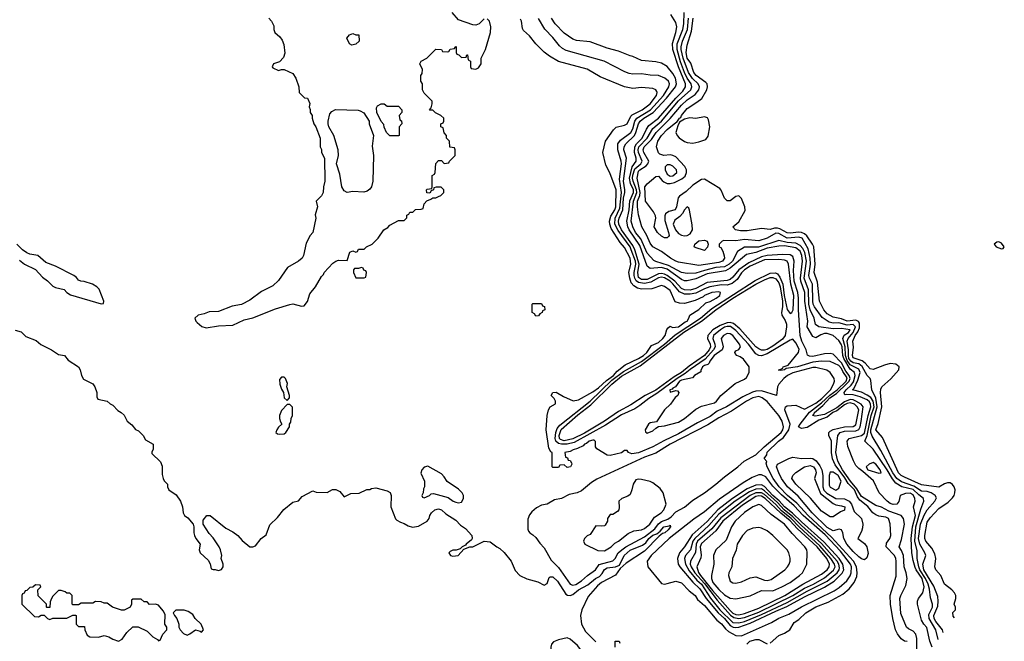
# Model space of a CAD drawing. Header units: inches. Extents: x 1793402 to 1900366, y 320852 to 470679.
# Tile 105 of 256: x 1880339 to 1887229, y 354490 to 358840. Entities that reach past the tile are written whole.
import ezdxf

# ---------------------------------------------------------------- set-up
doc = ezdxf.new("R2010")
doc.units = ezdxf.units.IN
doc.header["$MEASUREMENT"] = 0
doc.layers.add('B8385', color=7, linetype='Continuous')

msp = doc.modelspace()

# ---------------------------------------------------------------- linework, layer by layer
at = {"layer": 'B8385', "color": 4}
for points, elevation in [([(1883590, 358846), (1883554, 358810), (1883530, 358802), (1883510, 358804), (1883410, 358838), (1883366, 358890)], 196), ([(1886765.1, 354502.8), (1886748.7, 354570), (1886703.5, 354650), (1886701.5, 354678.5), (1886725.7, 354730), (1886726.9, 354750), (1886713.2, 354793.2), (1886705.2, 354854.8), (1886695.2, 354890), (1886677.1, 354930), (1886637, 354990), (1886629.9, 355010), (1886618.2, 355070), (1886618, 355122), (1886603.7, 355190), (1886609.9, 355290), (1886644.8, 355415.2), (1886666.6, 355470), (1886662.9, 355490), (1886630, 355513.8), (1886590, 355552.5), (1886510.5, 355570.5), (1886470, 355597.6), (1886446.1, 355626.1), (1886409, 355690), (1886310, 355833.6), (1886252.7, 355890), (1886268.9, 355931.1), (1886297.3, 356070), (1886316.9, 356130), (1886310.8, 356170.8), (1886295.5, 356195.5), (1886270, 356213.3), (1886230, 356232.6), (1886167.3, 356250), (1886177.7, 356262.3), (1886203.2, 356316.8), (1886219.8, 356370), (1886210, 356394.7), (1886150, 356424.1), (1886130, 356455.7), (1886117.1, 356490), (1886114.1, 356550), (1886098, 356610), (1886108.8, 356631.2), (1886138, 356650), (1886149.4, 356670), (1886090, 356679.2), (1886030, 356676.8), (1885930, 356689.7), (1885906.5, 356706.5), (1885899.1, 356750), (1885870.5, 356810.5), (1885859.9, 356850), (1885858, 356950), (1885829.1, 357030), (1885844.3, 357150), (1885833.3, 357210), (1885819.1, 357239.1), (1885799.2, 357259.2), (1885770, 357275.6), (1885710, 357281.7), (1885650, 357294.7), (1885508.8, 357248.8), (1885411.5, 357248.5), (1885362, 357218), (1885325.8, 357150), (1885304, 357130), (1885270, 357110.7), (1885210, 357105), (1885130, 357085.8), (1885070, 357065.8), (1885010, 357062.6), (1884970, 357069.7), (1884879.6, 357119.6), (1884790, 357146.6), (1884775.2, 357155.2), (1884730, 357205.6), (1884685.9, 357305.9), (1884648.9, 357350), (1884628.9, 357390), (1884618.8, 357430), (1884633.7, 357570), (1884657.5, 357630), (1884655.9, 357650), (1884631.2, 357710), (1884627.7, 357730), (1884630, 357752.7), (1884644.1, 357795.9), (1884684.4, 357830), (1884694.2, 357850), (1884669.9, 357910), (1884667.6, 357930), (1884672.3, 357950), (1884729.8, 358010), (1884770, 358078.3), (1884829.9, 358130.1), (1884950, 358271.2), (1885034.3, 358350), (1885043.1, 358370), (1885036.8, 358390), (1885010, 358431.1), (1884991.9, 358470), (1884963.8, 358543.8), (1884939.1, 358630), (1884939.5, 358670), (1884980.3, 358770), (1884986.8, 358810), (1884989.7, 358890)], 172), ([(1882082, 358850), (1882102, 358830), (1882116.9, 358796.9), (1882118, 358770), (1882124.7, 358750), (1882159.8, 358719.8), (1882175.9, 358695.9), (1882187.1, 358667.1), (1882194, 358606), (1882185.4, 358574.6), (1882156, 358544), (1882114, 358530), (1882104.7, 358510), (1882110, 358502), (1882150, 358484.7), (1882170, 358492), (1882190, 358492), (1882250, 358462), (1882271.3, 358430), (1882291.3, 358370), (1882294, 358330), (1882332, 358292), (1882352, 358290), (1882370, 358254), (1882364.7, 358230), (1882371, 358211), (1882371.3, 358190), (1882384.7, 358170), (1882384.7, 358150), (1882398, 358110), (1882410.7, 358090.7), (1882442, 358010), (1882442, 357950), (1882451.1, 357931.1), (1882452, 357910), (1882471, 357870), (1882474.8, 357710), (1882464.7, 357670), (1882462, 357630), (1882450, 357606), (1882414, 357570), (1882422, 357530), (1882405.4, 357474.6), (1882410.8, 357450), (1882390.9, 357350.9), (1882371.3, 357330), (1882344, 357276), (1882326, 357190), (1882314.8, 357170), (1882290, 357149.3), (1882214, 357106), (1882150, 357014), (1882110, 356977.2), (1882030, 356938), (1881950, 356876), (1881890, 356847), (1881824.9, 356835.1), (1881730, 356798), (1881665.5, 356794.5), (1881630, 356781.2), (1881586.8, 356773.2), (1881564.7, 356750), (1881571, 356730), (1881579.8, 356719.8), (1881612.8, 356692.8), (1881643.4, 356683.4), (1881730, 356698), (1881830, 356702.8), (1881910, 356739.3), (1881970, 356753), (1882130, 356816.4), (1882230, 356847.3), (1882250, 356850.7), (1882310, 356834.8), (1882330, 356838), (1882352.9, 356867.1), (1882370, 356922), (1882408.9, 356971.1), (1882450, 357042), (1882464, 357056), (1882470, 357071.3), (1882530, 357136), (1882550, 357151), (1882570, 357156), (1882630, 357154), (1882650, 357212), (1882670, 357222), (1882690, 357214), (1882702, 357218), (1882710, 357234), (1882750, 357234), (1882766, 357250), (1882806, 357270), (1882848.4, 357311.6), (1882888, 357370), (1882914.6, 357385.4), (1882930, 357402), (1882990, 357434), (1883030, 357434), (1883047.3, 357452.7), (1883048.4, 357471.6), (1883062, 357478), (1883070, 357494), (1883090, 357494), (1883108.4, 357511.6), (1883147.3, 357512.7), (1883162, 357518), (1883168.4, 357551.6), (1883187.3, 357572.7), (1883216.4, 357583.6), (1883230, 357594), (1883250, 357594), (1883270, 357602), (1883286, 357610), (1883306, 357630), (1883306, 357650), (1883287.3, 357667.3), (1883252.7, 357667.3), (1883238, 357662), (1883234, 357650), (1883218, 357642), (1883210, 357626), (1883187.3, 357627.3), (1883186, 357650), (1883190, 357654), (1883222, 357658), (1883226, 357670), (1883226, 357750), (1883242, 357758), (1883246, 357770), (1883250, 357834), (1883270, 357854), (1883290, 357854), (1883310, 357834), (1883342, 357838), (1883346, 357850), (1883386, 357890), (1883386, 357930), (1883382, 357942), (1883348.4, 357948.4), (1883346, 357990), (1883326, 358010), (1883326, 358030), (1883308.4, 358048.4), (1883302, 358082), (1883286, 358090), (1883286, 358110), (1883302, 358118), (1883306, 358130), (1883306, 358150), (1883286, 358170), (1883248.4, 358188.4), (1883230, 358206), (1883210, 358206), (1883206, 358210), (1883218, 358222), (1883226, 358250), (1883226, 358270), (1883170, 358326), (1883158, 358350), (1883158, 358390), (1883146, 358410), (1883146, 358450), (1883156.4, 358463.6), (1883158, 358490), (1883138, 358530), (1883148, 358550), (1883188.4, 358571.6), (1883250, 358634), (1883290, 358632), (1883298, 358618), (1883330, 358614), (1883342, 358618), (1883350, 358634), (1883382, 358638), (1883390, 358652), (1883394, 358650), (1883394, 358610), (1883398, 358598), (1883412.7, 358592.7), (1883430, 358574), (1883462, 358578), (1883467.3, 358592.7), (1883472.7, 358592.7), (1883478, 358558), (1883494, 358550), (1883494, 358510), (1883498, 358498), (1883530, 358494), (1883550, 358502), (1883568, 358530), (1883568.4, 358571.6), (1883599, 358630), (1883634, 358750), (1883635.3, 358790), (1883626, 358830), (1883610, 358846)], 196), ([(1885590, 354478), (1885650, 354531.3), (1885690, 354546), (1885728.7, 354570), (1885758.6, 354621.4), (1885790, 354642.8), (1885840.9, 354690), (1885910, 354730.3), (1885997.1, 354762.9), (1886099.7, 354820.3), (1886143.6, 354856.4), (1886177.5, 354902.5), (1886195.6, 354944.4), (1886198.9, 354970), (1886194.7, 355010), (1886173.5, 355050), (1886019.8, 355219.8), (1885855.5, 355370), (1885776.3, 355456.3), (1885712.2, 355510), (1885653.3, 355570), (1885611.1, 355630), (1885569.3, 355710), (1885563.1, 355736.9), (1885567.3, 355747.3), (1885548.9, 355768.9), (1885566, 355794), (1885570, 355813.4), (1885649.7, 355890), (1885684.6, 355915.4), (1885721.8, 355970), (1885729.8, 356010), (1885694, 356110), (1885698, 356130), (1885710, 356138), (1885770, 356142.8), (1885830, 356114), (1885910, 356156.9), (1885952.7, 356190), (1886012.8, 356250), (1886034.5, 356290), (1886039.3, 356310), (1886037.2, 356330), (1886009.3, 356370), (1885986.3, 356386.3), (1885910, 356405.4), (1885890, 356406), (1885750, 356368.6), (1885712.7, 356350), (1885686.4, 356330), (1885650.4, 356290), (1885640.7, 356270), (1885634, 356210), (1885530, 356242.7), (1885490, 356241.2), (1885467.1, 356232.9), (1885399.5, 356200.5), (1885283.8, 356130), (1885220.4, 356099.6), (1885170, 356063.1), (1885081.5, 356018.5), (1884950, 355941.7), (1884846.8, 355893.2), (1884770, 355849.7), (1884670, 355809.7), (1884622.5, 355802.5), (1884598, 355810), (1884590, 355826), (1884570, 355826), (1884550.9, 355809.1), (1884470, 355789.4), (1884450, 355792.7), (1884376.4, 355836.4), (1884368, 355850), (1884367.3, 355887.3), (1884358, 355898), (1884350, 355898), (1884324.7, 355890), (1884305.8, 355874.2), (1884292, 355870), (1884282.8, 355857.2), (1884242, 355838), (1884212, 355830), (1884190, 355818), (1884154, 355810), (1884158, 355778), (1884172.7, 355772.7), (1884178, 355758), (1884190, 355754), (1884199.6, 355739.6), (1884202, 355730), (1884194, 355710), (1884170, 355706), (1884150, 355726), (1884118, 355722), (1884110, 355706), (1884070, 355706), (1884066, 355710), (1884066, 355810), (1884056.4, 355816.4), (1884041.2, 355841.2), (1884022, 355970), (1884029.2, 356070), (1884039.3, 356110), (1884050, 356131), (1884087.3, 356152.7), (1884088, 356170), (1884078, 356190), (1884059, 356210), (1884068.7, 356230), (1884094, 356234), (1884143.6, 356203.6), (1884211.6, 356171.6), (1884250, 356180.7), (1884350, 356234.9), (1884390, 356262.8), (1884444.6, 356315.4), (1884494.4, 356350), (1884520.5, 356379.5), (1884574.9, 356425.1), (1884670, 356467.9), (1884704.5, 356490), (1884727, 356510), (1884760.7, 356559.3), (1884810, 356582), (1884839.3, 356610), (1884856, 356630), (1884868.4, 356671.6), (1884876.4, 356683.6), (1884890, 356694), (1884906, 356686), (1884948, 356690), (1884994.5, 356725.5), (1885008.7, 356730), (1885022, 356750), (1885028.9, 356771.1), (1885090, 356811), (1885140.9, 356859.1), (1885170, 356867.7), (1885213.2, 356890), (1885239, 356910), (1885242, 356930), (1885230, 356935.1), (1885182, 356930), (1885131, 356910), (1885120.5, 356899.5), (1885066.4, 356873.6), (1884990, 356852.7), (1884956, 356856), (1884925.2, 356865.2), (1884890, 356944), (1884850, 356972.7), (1884830, 356979.3), (1884763.4, 356956.6), (1884690, 356953), (1884662, 356962), (1884636.8, 356976.8), (1884618.5, 356998.5), (1884607.3, 357030), (1884600.7, 357070), (1884614.5, 357130), (1884609.7, 357170), (1884570, 357246.6), (1884541.4, 357281.4), (1884477.6, 357377.6), (1884467.3, 357410), (1884465.6, 357430), (1884474.5, 357465.5), (1884502.6, 357510), (1884509.7, 357530), (1884513.3, 357650), (1884467.7, 357767.7), (1884441.2, 357821.2), (1884419.3, 357910), (1884438, 357990), (1884493.2, 358070), (1884512.1, 358087.9), (1884570, 358100.5), (1884590, 358110.7), (1884616.3, 358163.7), (1884625.7, 358174.3), (1884693.6, 358210), (1884750, 358252), (1884794.3, 358310), (1884800.7, 358330), (1884798, 358338), (1884789.6, 358349.6), (1884770, 358358), (1884690, 358365.1), (1884630, 358358), (1884570, 358369.3), (1884400.1, 358440.1), (1884310, 358494), (1884110, 358546.6), (1884045.4, 358585.4), (1884010, 358613.2), (1883951.5, 358671.5), (1883905.8, 358725.8), (1883863.9, 358763.9), (1883857, 358777), (1883849.5, 358830), (1883842.7, 358842.7)], 192), ([(1886550, 354489), (1886530, 354492), (1886506.6, 354506.6), (1886481.4, 354541.4), (1886467.3, 354570), (1886447.6, 354650), (1886431.5, 354750), (1886429.6, 354809.6), (1886473.1, 354946.9), (1886471.1, 355051.1), (1886469.7, 355070), (1886460.5, 355090), (1886403, 355150), (1886404.2, 355175.8), (1886427.3, 355210), (1886433.6, 355230), (1886429.1, 355310.9), (1886421.5, 355341.5), (1886417.2, 355350), (1886399.1, 355359.1), (1886350, 355366.3), (1886330, 355374.3), (1886309.8, 355389.8), (1886273.5, 355433.5), (1886216.7, 355476.7), (1886200.6, 355500.6), (1886180.2, 355550), (1886135, 355595), (1886113.3, 355633.3), (1886045.3, 355725.3), (1886027.4, 355767.4), (1886019.4, 355810), (1886019.8, 355890), (1885999.7, 355930), (1886001.1, 355950), (1886010, 355961.3), (1886030, 355972.6), (1886110, 355990.2), (1886170, 355992), (1886190, 356003.8), (1886209.6, 356110), (1886198.9, 356130), (1886180.5, 356150), (1886150, 356158.6), (1886130, 356154.2), (1886110, 356144), (1886057, 356103), (1886029.3, 356090), (1885990, 356057.3), (1885930, 356038.2), (1885850, 355987.2), (1885810, 355978), (1885789.6, 355989.6), (1885799.6, 356010), (1885865.9, 356094.1), (1885950, 356158.3), (1886006.9, 356213.1), (1886058, 356250), (1886121.4, 356310), (1886130, 356333.5), (1886098.4, 356378.4), (1886090, 356398.9), (1886070, 356421), (1886010, 356448.2), (1885949.7, 356449.7), (1885890, 356442.3), (1885780.7, 356410), (1885702, 356398), (1885689.5, 356389.5), (1885665.6, 356385.6), (1885648.4, 356388.4), (1885679, 356401), (1885682, 356410), (1885716.6, 356423.4), (1885788, 356510), (1885793.6, 356533.6), (1885770, 356579.3), (1885750, 356605.2), (1885730, 356598), (1885570, 356501.5), (1885530, 356488.3), (1885510, 356489.4), (1885490, 356500.9), (1885438.4, 356570), (1885350, 356665.8), (1885312.6, 356692.6), (1885290, 356693.7), (1885270, 356687.1), (1885243.1, 356670), (1885194.7, 356630), (1885189.3, 356610), (1885204.1, 356570), (1885204.3, 356550), (1885193.7, 356530), (1885135.6, 356464.4), (1885030, 356392.5), (1884995.9, 356364.1), (1884940.2, 356330), (1884796.8, 356223.2), (1884741.7, 356190), (1884679.3, 356140.7), (1884642.6, 356117.4), (1884550, 356075.3), (1884437.5, 356002.5), (1884218.4, 355881.6), (1884170, 355869.1), (1884130, 355868.3), (1884110, 355873.3), (1884090.8, 355890), (1884085.8, 355910), (1884090.5, 355950), (1884100.8, 355979.2), (1884118.2, 356001.8), (1884330, 356171.3), (1884483.5, 356316.5), (1884562.9, 356377.1), (1884690, 356447.3), (1884849.8, 356570), (1884925.2, 356634.8), (1885101.8, 356750), (1885182.4, 356817.6), (1885485.9, 357014.1), (1885590, 357066.2), (1885628.4, 357068.4), (1885640.8, 357060.8), (1885658.1, 357038.1), (1885678.7, 356990), (1885689.1, 356910), (1885710, 356811), (1885730, 356784.9), (1885742, 356790), (1885750.9, 356809.1), (1885756.2, 356910), (1885736, 356990), (1885717.7, 357130), (1885709.7, 357149.7), (1885690, 357157.7), (1885650, 357161.5), (1885550, 357160.2), (1885450, 357114.5), (1885411.4, 357090), (1885390, 357068.4), (1885359, 357021), (1885325.5, 356994.5), (1885290, 356982.5), (1885250, 356983.7), (1885168.7, 356971.3), (1885130, 356957.3), (1885070, 356927.1), (1885030, 356918.3), (1884990, 356919.8), (1884955.4, 356935.4), (1884910, 356992.2), (1884889.7, 357010), (1884850, 357033.4), (1884830, 357038.3), (1884810, 357034.5), (1884756.2, 357003.8), (1884710, 356993.7), (1884670, 357000.2), (1884653.4, 357013.4), (1884643, 357030), (1884639.2, 357050), (1884638.6, 357070), (1884650.5, 357130), (1884647.7, 357150), (1884618.4, 357230), (1884610.5, 357250), (1884525.6, 357365.6), (1884504.1, 357410), (1884505.4, 357450), (1884538.5, 357521.5), (1884549.1, 357630), (1884536.4, 357723.6), (1884549.7, 357830), (1884548.2, 357850), (1884525.1, 357930), (1884524.7, 357970), (1884543.3, 357996.7), (1884616.4, 358050), (1884630, 358076.3), (1884644.4, 358130), (1884657.2, 358150), (1884752.9, 358210), (1884844.5, 358310), (1884881.1, 358370), (1884885.6, 358390), (1884879.5, 358410), (1884853.2, 358430), (1884810, 358449.5), (1884750, 358451.6), (1884690, 358460.7), (1884630, 358458.4), (1884602.7, 358462.7), (1884573.8, 358473.8), (1884429.6, 358549.6), (1884163.3, 358623.3), (1884137.2, 358637.2), (1884116.1, 358656.1), (1884070, 358716), (1884013.6, 358773.6), (1883970, 358849)], 188), ([(1886617.1, 354437.1), (1886616, 354510), (1886610, 354540.7), (1886590, 354561.7), (1886557.4, 354577.4), (1886544.5, 354590), (1886505.7, 354685.7), (1886498.7, 354790), (1886503.6, 354810), (1886539.4, 354880.6), (1886547.8, 354930), (1886541.3, 354970), (1886528.2, 355010), (1886523.5, 355090), (1886510, 355126), (1886494, 355150), (1886510, 355202), (1886529.7, 355310), (1886522.4, 355350), (1886506, 355370), (1886421.5, 355401.5), (1886370, 355428.3), (1886330, 355439.7), (1886230, 355502.2), (1886197.7, 355557.7), (1886153.4, 355610), (1886095.6, 355690), (1886064.1, 355750), (1886050.6, 355810), (1886063.1, 355930), (1886081.1, 355950), (1886110, 355961.4), (1886190, 355963.4), (1886210, 355972.6), (1886219.2, 355990), (1886228.2, 356028.2), (1886241.8, 356130), (1886226.6, 356150), (1886190.9, 356170.9), (1886170, 356179.9), (1886150, 356182), (1886110, 356166.8), (1886055.8, 356124.2), (1885970, 356076.5), (1885905.7, 356065.7), (1885889.7, 356069.7), (1885899.2, 356080.8), (1885900.4, 356090), (1885959.7, 356140.3), (1886007.5, 356192.5), (1886055.3, 356224.7), (1886130, 356296.6), (1886142.5, 356310), (1886149, 356330), (1886143.7, 356350), (1886120.2, 356380.2), (1886090, 356439.1), (1886030, 356498.7), (1886010, 356503), (1885970, 356502), (1885890, 356483.5), (1885864.4, 356484.4), (1885851.7, 356491.7), (1885842.4, 356530), (1885812.7, 356590), (1885799.8, 356630), (1885788.4, 356808.4), (1885788.5, 356890), (1885782.8, 356930), (1885758.5, 357010), (1885754.2, 357085.8), (1885758.2, 357150), (1885750, 357181.6), (1885730, 357193.5), (1885677.1, 357197.1), (1885570, 357188.7), (1885530, 357179.3), (1885441.4, 357138.6), (1885393.5, 357106.5), (1885372.1, 357090), (1885330, 357037.6), (1885310, 357022), (1885290, 357015), (1885150, 357001.5), (1885070, 356959), (1885030, 356946.5), (1884990, 356949.9), (1884970, 356959.1), (1884922.7, 357010), (1884870, 357049.9), (1884850, 357058.8), (1884830, 357063.1), (1884810, 357061), (1884730, 357021.7), (1884690, 357021.6), (1884670, 357034.7), (1884663.2, 357070), (1884673.3, 357130), (1884644.4, 357230), (1884630, 357260.7), (1884550.5, 357370), (1884531.9, 357410), (1884528.6, 357430), (1884532.6, 357450), (1884559.4, 357510), (1884565, 357590), (1884574, 357630), (1884574.5, 357650), (1884563.6, 357710), (1884584, 357870), (1884566, 357930), (1884567.7, 357950), (1884579.2, 357970), (1884641.1, 358030), (1884651.3, 358050), (1884668.3, 358110), (1884681.4, 358130), (1884705.7, 358150), (1884770.7, 358190), (1884864.6, 358290), (1884928.7, 358370), (1884934.2, 358390), (1884926.8, 358430), (1884910, 358462), (1884870, 358512.3), (1884830, 358536.2), (1884790, 358544.5), (1884690, 358554.5), (1884630, 358582.7), (1884610, 358586.6), (1884530, 358619.5), (1884450, 358639.7), (1884330, 358683.7), (1884234.8, 358694.8), (1884210, 358703.7), (1884150, 358746), (1884087, 358810), (1884059.5, 358850)], 184), ([(1886723.5, 354450), (1886708.2, 354490), (1886686, 354586), (1886665.6, 354610), (1886650, 354639), (1886622, 354750), (1886621.3, 354770), (1886627.8, 354790), (1886658.9, 354830), (1886668.7, 354870), (1886654.8, 354930), (1886611.2, 354990), (1886605.4, 355005.4), (1886590, 355055.1), (1886582.3, 355110), (1886577.4, 355210), (1886586.5, 355290), (1886606.6, 355370), (1886593.7, 355430), (1886605.7, 355470), (1886602.7, 355490), (1886590, 355514.7), (1886570, 355526), (1886536.3, 355523.7), (1886500.7, 355510), (1886490, 355469), (1886477.3, 355450), (1886450, 355447.9), (1886430, 355454.7), (1886409.8, 355470), (1886352, 355530), (1886312.3, 355612.3), (1886239, 355679), (1886210, 355699), (1886190, 355721.2), (1886173.4, 355753.4), (1886133, 355853), (1886128.7, 355890), (1886142.9, 355910), (1886229.9, 355930.1), (1886250, 355947.2), (1886276.7, 356070), (1886294.5, 356130), (1886293.3, 356150), (1886285.5, 356165.5), (1886270, 356180.2), (1886220.1, 356200.1), (1886170, 356215), (1886122, 356218), (1886114.8, 356214.8), (1886110, 356219), (1886108.5, 356230), (1886122, 356250), (1886157, 356283), (1886173.6, 356306.4), (1886184.9, 356350), (1886180.7, 356370), (1886150, 356395), (1886106.3, 356470), (1886097.7, 356490), (1886095, 356550), (1886087.8, 356570), (1886070, 356596), (1886032, 356630), (1885990, 356644.8), (1885970, 356643.5), (1885945.2, 356634.8), (1885910, 356612.7), (1885890, 356624), (1885850, 356689.5), (1885853.1, 356730), (1885833.3, 356870), (1885833.2, 356930), (1885804.4, 357010), (1885801.7, 357030), (1885816.3, 357150), (1885812.5, 357190), (1885799.7, 357219.7), (1885770, 357242.5), (1885690, 357256.3), (1885650, 357254.6), (1885570, 357240.2), (1885490, 357210.7), (1885424, 357196), (1885310, 357101.8), (1885276.8, 357083.2), (1885150, 357061.2), (1885070, 357027.2), (1885010, 357013.1), (1884990, 357012.1), (1884970, 357022.5), (1884870, 357094.4), (1884830, 357104.9), (1884750, 357097.7), (1884730, 357115.1), (1884679.4, 357259.4), (1884603.7, 357370), (1884594.5, 357390), (1884586.3, 357430), (1884603.4, 357510), (1884608.9, 357571.1), (1884634.1, 357630), (1884634.3, 357650), (1884613.1, 357693.1), (1884606.5, 357730), (1884624.1, 357810), (1884651.9, 357850), (1884651.5, 357870), (1884640.2, 357910), (1884642.2, 357950), (1884654.8, 357970), (1884695.7, 358010), (1884725.6, 358074.4), (1884741.7, 358098.3), (1884808.3, 358151.7), (1884930, 358290.2), (1884980.1, 358339.9), (1884998.9, 358370), (1884999, 358390), (1884948.5, 358510), (1884909, 358630), (1884907, 358673), (1884931.2, 358751.2), (1884936.9, 358790), (1884930, 358819), (1884895.1, 358875.1)], 176), ([(1886801.6, 354551), (1886796, 354570), (1886750, 354628.5), (1886738.4, 354650), (1886735.8, 354670), (1886763.3, 354736.7), (1886766.4, 354770), (1886762.6, 354802.6), (1886736.4, 354876.4), (1886665.8, 354990), (1886659.3, 355030), (1886679.8, 355090), (1886673.1, 355110), (1886638.2, 355170), (1886628.5, 355210), (1886641.8, 355310), (1886666.8, 355373.2), (1886690, 355410.4), (1886742, 355470), (1886754, 355494), (1886746, 355510), (1886718, 355530), (1886690, 355537.4), (1886650, 355539.8), (1886595.8, 355575.8), (1886510, 355605), (1886476.5, 355630), (1886449.4, 355669.4), (1886365.7, 355825.7), (1886304.5, 355924.5), (1886295.8, 355950), (1886295.5, 355970), (1886339.9, 356130), (1886330.5, 356190.5), (1886301.3, 356250), (1886295.5, 356315.5), (1886289.3, 356330), (1886270, 356349.3), (1886234, 356414), (1886210, 356430.6), (1886170, 356438.8), (1886153.8, 356450), (1886141.4, 356470), (1886137.3, 356490), (1886138.6, 356530), (1886129.2, 356590.8), (1886136.8, 356610), (1886170.5, 356650), (1886188, 356690), (1886170, 356706.5), (1886130, 356703), (1886070, 356717.3), (1886030, 356715.5), (1886002.3, 356722.3), (1885954.8, 356754.8), (1885900.4, 356830), (1885890.9, 356850), (1885888.1, 356870), (1885885.8, 356990), (1885864.8, 357030), (1885859.8, 357050), (1885872.7, 357130), (1885869.2, 357170), (1885856.3, 357236.3), (1885814.2, 357310), (1885790, 357319), (1885710, 357311.4), (1885650, 357344), (1885630, 357345), (1885570, 357309.8), (1885511.5, 357291.5), (1885410, 357301), (1885350, 357293), (1885265.4, 357294.6), (1885254, 357290), (1885234, 357270), (1885234, 357250), (1885244.7, 357244.7), (1885258.8, 357218.8), (1885267.5, 357187.5), (1885270.6, 357170), (1885257.3, 357150), (1885230, 357141.5), (1885090, 357119.7), (1884950, 357142), (1884930, 357149.7), (1884892.3, 357170), (1884830, 357218.4), (1884770, 357249.6), (1884750, 357276), (1884728.3, 357330), (1884691.5, 357390), (1884670, 357475.3), (1884661.6, 357530), (1884661.4, 357570), (1884677.7, 357610), (1884680.2, 357630), (1884658.7, 357730), (1884670, 357779.5), (1884678.9, 357790), (1884723, 357817), (1884735.1, 357830), (1884741, 357850), (1884705.8, 357910), (1884701.8, 357930), (1884708.8, 357950), (1884758.8, 358001.2), (1884792.2, 358050), (1884891.1, 358148.9), (1884970, 358242.3), (1885010, 358278.3), (1885064.7, 358315.3), (1885091, 358350), (1885094.7, 358370), (1885087.1, 358390), (1885047.3, 358427.3), (1885019.5, 358470), (1884980.5, 358570), (1884967.7, 358630), (1884966.8, 358650), (1884976.5, 358690), (1885011.9, 358770), (1885018.1, 358850)], 168), ([(1886880.7, 354655.3), (1886870, 354666), (1886868.9, 354691.1), (1886886, 354710), (1886886, 354730), (1886878, 354750), (1886889, 354790), (1886889.2, 354810), (1886879.3, 354830), (1886861.2, 354850), (1886810, 354888.7), (1886784, 354950), (1886749.2, 354990), (1886742.7, 355010), (1886749.3, 355070), (1886742.7, 355102.7), (1886720.9, 355140.9), (1886679.3, 355190), (1886672.7, 355210), (1886672.3, 355230), (1886690, 355324), (1886710, 355353), (1886770, 355419.3), (1886835.8, 355464.2), (1886867, 355493), (1886877.6, 355510), (1886882.4, 355530), (1886884.2, 355550), (1886878.4, 355570), (1886866.6, 355586.6), (1886850, 355598.4), (1886830, 355598.4), (1886810, 355592), (1886770, 355569.7), (1886650, 355585.1), (1886530, 355637.6), (1886507.6, 355650), (1886488.5, 355670), (1886376, 355916), (1886328.7, 355970), (1886345.2, 356014.8), (1886371.2, 356130), (1886363, 356230), (1886365.4, 356254.6), (1886372.3, 356270), (1886434.3, 356325.7), (1886491.3, 356388.7), (1886492, 356410), (1886470, 356429.6), (1886430, 356432.8), (1886390, 356422.6), (1886310, 356391.2), (1886290, 356397.4), (1886255.8, 356435.8), (1886233.4, 356453.4), (1886170, 356472.7), (1886165.5, 356490), (1886172.7, 356547.3), (1886169.8, 356590), (1886184.2, 356630), (1886203.6, 356656.4), (1886216.3, 356683.7), (1886215, 356715), (1886207.3, 356727.3), (1886190, 356736.8), (1886130, 356729.2), (1886090, 356745.5), (1886030, 356758.3), (1885990, 356780.5), (1885965.7, 356810), (1885935.8, 356870), (1885922.6, 357002.6), (1885898.3, 357070), (1885905.8, 357130), (1885895.4, 357250), (1885886.9, 357270), (1885846.3, 357326.3), (1885830, 357342.2), (1885810, 357349.8), (1885790, 357352.2), (1885730, 357344.8), (1885710, 357347.7), (1885657.3, 357377.3), (1885640.6, 357380.6), (1885619.9, 357380.1), (1885590, 357371.6), (1885530, 357379.5), (1885430, 357362.9), (1885383.3, 357363.3), (1885348.7, 357370), (1885328, 357390), (1885370, 357424.7), (1885414.6, 357505.4), (1885414, 357530), (1885390, 357588), (1885370, 357608), (1885350, 357602), (1885310, 357573.2), (1885290, 357573.2), (1885269.7, 357589.7), (1885246.9, 357646.9), (1885238.3, 357658.3), (1885130, 357724), (1885110, 357722), (1885050, 357682), (1885003.5, 357636.5), (1884955.9, 357604.1), (1884947.3, 357592.7), (1884934.9, 357530), (1884926, 357510), (1884881.6, 357498.4), (1884858, 357482), (1884852.7, 357467.3), (1884854.2, 357434.2), (1884879.1, 357350), (1884882.8, 357330), (1884878.5, 357321.5), (1884870, 357314), (1884850, 357314), (1884830, 357325.2), (1884802, 357350), (1884779, 357390), (1884789.4, 357450), (1884786.8, 357466.8), (1884774.5, 357494.5), (1884719, 357570), (1884712.7, 357670), (1884730, 357690.8), (1884790, 357742), (1884810, 357744.7), (1884834, 357714), (1884846, 357706), (1884870, 357694.4), (1884890, 357692.4), (1884920.1, 357699.9), (1884973, 357727), (1884995.2, 357744.8), (1885006, 357770), (1885004.2, 357790), (1884992.7, 357812.7), (1884930, 357879.3), (1884910, 357889.5), (1884890, 357893.2), (1884846, 357890), (1884819, 357899), (1884810, 357908), (1884794, 357950), (1884803.6, 357990), (1884829.7, 358030), (1884870, 358070.3), (1884930, 358121), (1884938, 358122), (1884955.3, 358150), (1884964.1, 358155.9), (1884969.5, 358170), (1885010, 358217.1), (1885078.2, 358261.8), (1885111.2, 358288.8), (1885148, 358350), (1885152, 358370), (1885149.6, 358390), (1885140.5, 358400.5), (1885073.3, 358450), (1885056.4, 358470), (1885034.8, 358534.8), (1885009.8, 358570), (1885002.2, 358610), (1885010, 358661), (1885040.9, 358759.1), (1885051.6, 358850)], 164), ([(1880338, 357158), (1880372, 357130), (1880450.6, 357090.6), (1880497.5, 357037.5), (1880532.8, 357012.8), (1880570, 356976), (1880590, 356966), (1880650, 356951), (1880670, 356931.3), (1880695.3, 356915.3), (1880910, 356852), (1880926, 356854), (1880928, 356870), (1880894, 356954), (1880878, 356970), (1880849.1, 356989.1), (1880790, 357008.7), (1880766, 357010), (1880750, 357018), (1880736.5, 357036.5), (1880718, 357050), (1880590, 357115.3), (1880521.5, 357141.5), (1880466, 357190), (1880410, 357199), (1880389.1, 357209.1), (1880358, 357230), (1880318, 357270)], 196), ([(1880307.1, 356667.1), (1880350, 356656), (1880382, 356622), (1880454.4, 356594.4), (1880487.3, 356567.3), (1880562, 356530), (1880610, 356496), (1880652, 356490), (1880678, 356458), (1880750.5, 356410.5), (1880761, 356390), (1880771.3, 356350), (1880785.4, 356325.4), (1880850, 356291.3), (1880864.7, 356270), (1880878, 356230), (1880879.6, 356199.6), (1880885.4, 356185.4), (1880950, 356171.3), (1880971.1, 356151.1), (1880990, 356142), (1881025.4, 356105.4), (1881050, 356092), (1881070, 356072), (1881091.3, 356031.3), (1881123.6, 356003.6), (1881150, 355972), (1881170, 355962), (1881202, 355930), (1881219.6, 355899.6), (1881274, 355870), (1881272.7, 355832.7), (1881263.6, 355816.4), (1881263.6, 355803.6), (1881325.4, 355745.4), (1881335.3, 355715.3), (1881336.9, 355656.9), (1881342, 355630), (1881350, 355614), (1881374, 355590), (1881374, 355570), (1881382, 355550), (1881434.4, 355514.4), (1881464.7, 355470), (1881478, 355430), (1881482, 355390), (1881492, 355370), (1881514.8, 355354.8), (1881552, 355310), (1881558, 355290), (1881558, 355250), (1881562.8, 355230), (1881571, 355210), (1881602, 355170), (1881596, 355130), (1881601, 355110), (1881656.9, 355056.9), (1881671.6, 355031.6), (1881678, 354998), (1881692.7, 354992.7), (1881707.3, 354992.7), (1881730, 354984.7), (1881750, 354992), (1881762, 355010), (1881762, 355030), (1881748.7, 355070), (1881754, 355090), (1881744, 355130), (1881734, 355150), (1881693.6, 355213.6), (1881664.7, 355244.7), (1881622, 355310), (1881622, 355338), (1881648, 355370), (1881672, 355370), (1881780.7, 355280.7), (1881830, 355256), (1881864.7, 355230), (1881895.3, 355195.3), (1881950, 355151), (1881970, 355150.8), (1881990, 355158), (1882029.5, 355210.5), (1882064, 355236), (1882090, 355304.7), (1882143.2, 355356.8), (1882186.6, 355413.4), (1882250, 355464.7), (1882290, 355474), (1882316.4, 355503.6), (1882390, 355542), (1882412.7, 355532.7), (1882490, 355532), (1882528.9, 355551.1), (1882550, 355552), (1882578, 355538), (1882610, 355502), (1882655.3, 355524.7), (1882713.6, 355526.4), (1882768.4, 355551.6), (1882790, 355552), (1882801.2, 355558.8), (1882830, 355564.7), (1882910, 355542.8), (1882930.5, 355530.5), (1882938.8, 355510), (1882936, 355430), (1882967.5, 355347.5), (1882977.3, 355337.3), (1883003.8, 355323.8), (1883030, 355314.9), (1883057.6, 355297.6), (1883088.2, 355288.2), (1883130, 355295.5), (1883189.2, 355330), (1883205.2, 355350), (1883209.3, 355370), (1883221.2, 355390), (1883244, 355410), (1883270, 355417.3), (1883290, 355410.8), (1883321.3, 355381.3), (1883390, 355337.3), (1883422.4, 355302.4), (1883458.5, 355278.5), (1883502.8, 355230), (1883506, 355210), (1883501, 355199), (1883462, 355170), (1883458, 355162), (1883434, 355150), (1883422, 355138), (1883392, 355128), (1883370, 355128), (1883350, 355118), (1883342, 355110), (1883354, 355090), (1883370, 355084.7), (1883406, 355090), (1883446, 355134), (1883488, 355152), (1883510, 355152), (1883589.2, 355190.8), (1883630, 355186.8), (1883678, 355150), (1883699.3, 355139.3), (1883730, 355111), (1883777.3, 355050), (1883806.4, 354986.4), (1883838, 354950), (1883886.7, 354926.7), (1883965.2, 354905.2), (1884010, 354882), (1884030, 354894), (1884043.1, 354936.9), (1884050, 354942), (1884070, 354941), (1884102.8, 354910), (1884160.9, 354820.9), (1884172.8, 354812.8), (1884190, 354810.4), (1884210, 354816.4), (1884250, 354850.3), (1884314.5, 354885.5), (1884369.2, 354930), (1884395.9, 354944.1), (1884415.3, 354964.7), (1884430, 354992.4), (1884450, 355004.4), (1884508.2, 355011.8), (1884536.5, 355023.5), (1884569.6, 355090), (1884610, 355127.7), (1884697.7, 355162.3), (1884721, 355179), (1884742.4, 355210), (1884770, 355232.8), (1884797.2, 355242.8), (1884819.7, 355260.3), (1884846, 355290), (1884883.1, 355296.9), (1884890, 355302), (1884894, 355290), (1884877.3, 355270), (1884854, 355250), (1884836.7, 355243.3), (1884813.8, 355226.2), (1884710, 355120.7), (1884582.5, 355037.5), (1884541.4, 354998.6), (1884507.9, 354952.1), (1884410, 354901.2), (1884381.6, 354878.4), (1884317.3, 354802.7), (1884272.7, 354710), (1884262.4, 354670), (1884270.6, 354610), (1884298.5, 354558.5), (1884370, 354486.8)], 192), ([(1884506, 354450), (1884506, 354490), (1884534, 354490), (1884538, 354478)], 192), ([(1885428, 354470), (1885448, 354490), (1885490, 354502), (1885510, 354502), (1885570, 354472)], 192)]:
    msp.add_lwpolyline(points, dxfattribs=dict(at, elevation=elevation))
for points, elevation in [([(1882662, 358662), (1882646, 358670), (1882628.7, 358711.3), (1882647.3, 358732.7), (1882670, 358742), (1882690, 358734), (1882712.7, 358732.7), (1882714, 358690), (1882690, 358668.7)], 196), ([(1882748.1, 357631.9), (1882670, 357636.9), (1882630, 357631.6), (1882610, 357642), (1882593, 357670), (1882578.7, 357758.7), (1882556.2, 357830), (1882569.6, 357890), (1882567.3, 357930), (1882536, 358030), (1882501.2, 358090), (1882497.2, 358110), (1882497.2, 358130), (1882510, 358182), (1882523.2, 358196.8), (1882549.4, 358210.6), (1882706.4, 358206.4), (1882722, 358202), (1882746.8, 358186.8), (1882784.7, 358130), (1882784.7, 358110), (1882814.8, 358030), (1882806.3, 357953.7), (1882815.8, 357890), (1882811.2, 357710), (1882801.1, 357670), (1882790, 357654), (1882770, 357639.5)], 196), ([(1882910, 358234), (1882990, 358234), (1883014, 358210), (1883014, 358190), (1882994, 358170), (1882998, 358138), (1883011.6, 358131.6), (1883012, 358110), (1882994, 358090), (1882994, 358030), (1882990, 358026), (1882930, 358028), (1882906, 358050), (1882888.4, 358088.4), (1882887.3, 358107.3), (1882868.4, 358128.4), (1882838, 358190), (1882836.4, 358223.6), (1882842, 358238), (1882868.4, 358251.6), (1882890, 358252)], 196), ([(1885130, 358159), (1885070, 358149), (1885027.1, 358152.9), (1884990, 358144), (1884956.9, 358123.1), (1884943.5, 358096.5), (1884930.8, 358050), (1884938.8, 358030), (1884952.8, 358012.8), (1884990, 357987.3), (1885010, 357980.7), (1885050, 357974.8), (1885090, 357986), (1885139.3, 358000.7), (1885156, 358024), (1885167, 358090), (1885159.3, 358139.3), (1885152.9, 358152.9)], 164), ([(1884890, 357824.7), (1884870, 357823.6), (1884854.9, 357810), (1884856.5, 357790), (1884870, 357758), (1884890, 357745.5), (1884910, 357748), (1884937.6, 357770), (1884935.1, 357790), (1884910, 357815.8)], 168), ([(1885010, 357529), (1884990, 357509.3), (1884976.7, 357483.3), (1884958, 357462), (1884923.2, 357436.8), (1884911.8, 357410), (1884927.4, 357370), (1884950, 357344.4), (1884970, 357332.4), (1884990, 357328.4), (1885010, 357330.6), (1885030, 357340.7), (1885046, 357370), (1885045.2, 357405.2), (1885026.6, 357506.6), (1885020.2, 357520.2)], 168), ([(1885130, 357224), (1885064.7, 357244.7), (1885058, 357250), (1885064, 357270), (1885090, 357292.7), (1885130, 357297.1), (1885150, 357290.6), (1885156.4, 357270), (1885152.1, 357247.9)], 164), ([(1887190, 357285.2), (1887176, 357284), (1887158, 357270), (1887171.3, 357250), (1887210, 357236), (1887220.4, 357239.6), (1887228.7, 357250), (1887210, 357275.1)], 164), ([(1882730, 357106), (1882710, 357098), (1882682, 357098), (1882674, 357090), (1882674, 357070), (1882690, 357034), (1882750, 357034), (1882762, 357038), (1882766, 357070), (1882762, 357082), (1882747.3, 357087.3), (1882742, 357102)], 196), ([(1885550, 356526.6), (1885530, 356528.1), (1885510, 356535.9), (1885490, 356550.8), (1885376.9, 356676.9), (1885333.9, 356713.9), (1885310, 356720.7), (1885290, 356718.2), (1885240.1, 356699.9), (1885190, 356669.8), (1885155.2, 356630), (1885152.2, 356610), (1885170.2, 356570), (1885171.8, 356550), (1885163.8, 356530), (1885130, 356489.1), (1885024.6, 356415.4), (1884970, 356370.6), (1884919.5, 356340.5), (1884790, 356247.2), (1884714.9, 356210), (1884615.1, 356144.9), (1884530, 356098.3), (1884430.1, 356029.9), (1884290, 355946.5), (1884210, 355905.9), (1884150, 355892.9), (1884123.1, 355903.1), (1884116.8, 355910), (1884113, 355930), (1884127.4, 355972.6), (1884245.3, 356074.7), (1884335.2, 356144.8), (1884481.6, 356290), (1884550, 356345), (1884681.5, 356418.5), (1884985.9, 356654.1), (1885110.3, 356729.7), (1885209.9, 356810.1), (1885329.6, 356890.4), (1885490, 356989.5), (1885550, 357019.8), (1885590, 357034.8), (1885610, 357035.2), (1885630, 357025.8), (1885650, 356997.3), (1885660.4, 356970), (1885676.9, 356870), (1885676.8, 356830), (1885668.5, 356790), (1885671.2, 356771.2), (1885695.1, 356735.1), (1885703.9, 356710), (1885704.7, 356690), (1885695, 356630), (1885675.7, 356604.3), (1885610, 356555.2), (1885570, 356532.2)], 184), ([(1883950, 356766), (1883942, 356782), (1883926, 356790), (1883926, 356850), (1883930, 356854), (1883990, 356854), (1883998, 356838), (1884011.6, 356831.6), (1884014, 356810), (1883998, 356802), (1883994, 356790), (1883978, 356782), (1883970, 356768)], 192), ([(1885290, 356643.7), (1885264, 356630), (1885248, 356610), (1885261.6, 356550), (1885254, 356530), (1885198.4, 356490), (1885168.7, 356450), (1885164.4, 356435.6), (1885153.4, 356426.6), (1885130, 356420.9), (1885117.3, 356410), (1885104.7, 356384.7), (1885104.7, 356375.3), (1885062, 356350), (1885046, 356334), (1884970, 356318), (1884956.4, 356310), (1884928.8, 356271.2), (1884910, 356262), (1884905.2, 356254.8), (1884887.3, 356250), (1884890, 356234), (1884930, 356244.7), (1884942, 356242), (1884951.3, 356230), (1884944.7, 356210), (1884924.5, 356195.5), (1884893.4, 356150), (1884850.4, 356109.6), (1884795.3, 356024.7), (1884750, 356018), (1884738.8, 356010), (1884714.8, 355970), (1884716.9, 355956.9), (1884730, 355946), (1884770, 355962), (1884790, 355981), (1884810, 355992), (1884850, 355997.3), (1884950, 356023.8), (1884990.9, 356049.1), (1885070, 356115.5), (1885110, 356136.3), (1885200.2, 356159.8), (1885214, 356170), (1885245.2, 356210), (1885346.3, 356293.7), (1885410, 356323.7), (1885424.8, 356335.2), (1885443.5, 356370), (1885442.2, 356410), (1885404.2, 356464.2), (1885380.9, 356480.9), (1885358, 356490), (1885344.7, 356504.7), (1885342, 356510), (1885350, 356522), (1885370, 356532), (1885382, 356550), (1885376, 356570), (1885330, 356629.2), (1885310, 356640.9)], 192), ([(1882190, 356338), (1882170, 356338), (1882158, 356322), (1882158.8, 356290), (1882170, 356254), (1882184.7, 356230), (1882190, 356194), (1882210, 356174), (1882227.3, 356192.7), (1882228, 356210), (1882208, 356270), (1882213.6, 356293.6), (1882198, 356330)], 196), ([(1885510, 356203.5), (1885470, 356194), (1885423.8, 356170), (1885318.8, 356101.2), (1885230, 356053.7), (1885154.6, 356005.4), (1884890, 355869.8), (1884790, 355807.2), (1884710, 355779.3), (1884376.5, 355623.5), (1884339.4, 355600.6), (1884270, 355542.2), (1884238.8, 355530), (1884183, 355517), (1884130, 355488.2), (1884080.4, 355479.6), (1884030, 355449.6), (1883990, 355442), (1883955.8, 355424.2), (1883923.1, 355396.9), (1883906, 355374), (1883894.6, 355345.4), (1883895.2, 355275.2), (1883899.8, 355259.8), (1883908.1, 355248.1), (1883930, 355235.5), (1883950, 355216.3), (1883977.5, 355177.5), (1884010, 355144.4), (1884058.6, 355058.6), (1884110, 355005.5), (1884190, 354890.4), (1884210, 354883.7), (1884230, 354887.9), (1884270, 354912.6), (1884311.1, 354950), (1884368.3, 354990), (1884393.2, 355026.8), (1884490, 355053.6), (1884504.8, 355070), (1884527.8, 355110), (1884553.1, 355130), (1884581, 355150), (1884710, 355221.3), (1884782.9, 355277.1), (1884810, 355312), (1884830, 355328.5), (1884874.8, 355345.2), (1884898, 355362), (1884930, 355396), (1884990.7, 355429.3), (1885050, 355476.9), (1885130.6, 355529.4), (1885210.6, 355589.4), (1885270, 355641.3), (1885363.5, 355710), (1885409.2, 355750.8), (1885490, 355795.6), (1885548.5, 355851.5), (1885666.3, 355950), (1885678.3, 355970), (1885683, 355990), (1885675.3, 356030), (1885652.1, 356070), (1885570, 356168.2), (1885534.4, 356194.4)], 196), ([(1882230, 356146), (1882210, 356146), (1882170, 356106), (1882158, 356070), (1882158, 356050), (1882164.7, 356024.7), (1882174, 356010), (1882150, 355988), (1882138, 355970), (1882132, 355950), (1882142.8, 355942.8), (1882159.8, 355939.8), (1882190, 355942.8), (1882202, 355950), (1882228, 355990), (1882226, 356010), (1882236.4, 356023.6), (1882238, 356050), (1882248, 356070), (1882247.3, 356127.3)], 196), ([(1883194.6, 355714.6), (1883170, 355708), (1883152, 355690), (1883145.4, 355665.4), (1883172, 355610), (1883172, 355570), (1883163.6, 355556.4), (1883162, 355530), (1883154, 355510), (1883158, 355498), (1883170, 355494), (1883206, 355510), (1883218, 355522), (1883235.3, 355524.7), (1883336.3, 355496.3), (1883372, 355470), (1883390, 355462.8), (1883410, 355458.8), (1883430, 355464.7), (1883445.2, 355490), (1883445.2, 355510), (1883435.3, 355530), (1883410, 355555.3), (1883330, 355609.2), (1883310, 355642), (1883290, 355662)], 196), ([(1885810, 355768), (1885871.3, 355771.3), (1885890, 355768), (1885912.4, 355752.4), (1885938.2, 355718.2), (1885952.9, 355690), (1885958.9, 355650), (1885957.8, 355570), (1885966.6, 355546.6), (1885987.4, 355527.4), (1886050, 355488.4), (1886110, 355486.5), (1886142.6, 355470), (1886158.5, 355450), (1886178, 355398), (1886230.3, 355350), (1886239.5, 355310), (1886236.4, 355283.6), (1886230, 355258), (1886204.7, 355210), (1886250, 355174.8), (1886267.7, 355150), (1886275.5, 355104.5), (1886266.8, 355073.2), (1886250, 355059), (1886230, 355066), (1886210, 355080.9), (1886170, 355118), (1886126.6, 355170), (1886105.2, 355210), (1886099, 355250), (1886089, 355269), (1886073.6, 355273.6), (1886030, 355263.6), (1885990, 355285.7), (1885884.7, 355390), (1885785.9, 355505.9), (1885711.7, 355571.7), (1885669.8, 355629.8), (1885650, 355669.3), (1885634.7, 355710), (1885640.7, 355730), (1885721.2, 355770), (1885750, 355778.7)], 188), ([(1886010, 355361.2), (1885950, 355400.7), (1885871.8, 355491.8), (1885769.6, 355590), (1885742.7, 355630), (1885748.7, 355650), (1885770, 355671.3), (1885829.6, 355710.4), (1885870, 355720.5), (1885892.4, 355710), (1885907.3, 355690), (1885912, 355670), (1885900.7, 355630), (1885943.1, 355523.1), (1886030, 355454.6), (1886050, 355443.8), (1886090, 355439.1), (1886112.7, 355430), (1886110, 355407), (1886083, 355397), (1886030, 355361.2)], 184), ([(1886310, 355741.2), (1886282, 355730), (1886262, 355710), (1886274, 355690), (1886350, 355666), (1886366, 355670), (1886359.3, 355690), (1886330, 355729)], 176), ([(1885530, 355656), (1885510, 355654.5), (1885464.9, 355635.1), (1885402.1, 355597.9), (1885235.1, 355484.9), (1885130, 355396.3), (1885055.5, 355344.5), (1884884.4, 355210), (1884757.6, 355090), (1884730.4, 355050), (1884734, 355010), (1884830, 354894.8), (1884850, 354890.7), (1884870, 354893.4), (1884930, 354910.5), (1884970, 354898), (1885022.9, 354842.9), (1885064.9, 354810), (1885081.6, 354781.6), (1885130, 354740.3), (1885216.9, 354636.9), (1885250, 354611.1), (1885277.3, 354577.3), (1885299.5, 354559.5), (1885350, 354530.9), (1885390, 354529.2), (1885598.9, 354621.1), (1885650, 354651.1), (1885721.2, 354678.8), (1885810, 354730.2), (1886037.6, 354842.4), (1886074.2, 354865.8), (1886126.2, 354913.8), (1886151.2, 354948.8), (1886157.8, 354970), (1886158.7, 355010), (1886152.2, 355030), (1886081.7, 355121.7), (1885974.6, 355234.6), (1885821.8, 355370), (1885757.5, 355437.5), (1885670, 355514), (1885610, 355575), (1885559.7, 355639.7)], 196), ([(1886030, 355673.6), (1886010, 355673.2), (1886002, 355650), (1886003.4, 355583.4), (1886010, 355568), (1886050, 355547.7), (1886070, 355562), (1886086.6, 355610), (1886067, 355650)], 192), ([(1884670, 355624), (1884650, 355619), (1884631, 355590), (1884622.8, 355550), (1884610, 355518), (1884594.4, 355505.6), (1884552, 355490), (1884531.3, 355470), (1884534.4, 355425.6), (1884530.7, 355409.3), (1884522, 355398), (1884490, 355378), (1884470, 355378), (1884452, 355350), (1884452, 355330), (1884436.9, 355303.1), (1884430, 355298), (1884410, 355295.3), (1884370, 355298), (1884330, 355238), (1884310, 355228), (1884292, 355210), (1884284.7, 355190), (1884294, 355170), (1884385.1, 355125.1), (1884430, 355122), (1884478, 355150), (1884502.4, 355177.6), (1884530, 355190.8), (1884595.6, 355244.4), (1884637, 355263), (1884690, 355269.3), (1884710, 355280.3), (1884748, 355310), (1884781.5, 355358.5), (1884827.6, 355390), (1884846, 355410), (1884863.6, 355450), (1884842.7, 355530), (1884819.6, 355559.6), (1884770, 355599.3), (1884750, 355609.3), (1884690, 355621.2)], 204), ([(1885530, 355584.1), (1885490, 355582.3), (1885430, 355556.1), (1885327.3, 355490), (1885224.7, 355410), (1885150, 355328.9), (1885044.2, 355235.8), (1884990.3, 355150), (1884956, 355110), (1884942, 355070), (1884947.6, 355030), (1884957.4, 355010), (1885050, 354904.7), (1885097.5, 354857.5), (1885142, 354790), (1885226, 354690), (1885269.7, 354649.7), (1885310, 354601.1), (1885331.3, 354588.7), (1885350, 354585.5), (1885370, 354588.7), (1885450, 354616.1), (1885630, 354702), (1885706.5, 354733.5), (1885830, 354800.9), (1885970.8, 354869.2), (1886037.2, 354910), (1886094.2, 354965.8), (1886105.2, 354990), (1886097.9, 355030), (1886073.2, 355070), (1885966.8, 355186.8), (1885810, 355325.2), (1885747.6, 355387.6), (1885690, 355432.1), (1885653.3, 355473.3), (1885609.9, 355510), (1885550, 355573.2)], 204), ([(1885530, 355556.5), (1885490, 355555.7), (1885444.6, 355535.4), (1885346.5, 355470), (1885230, 355380.3), (1885160.4, 355299.6), (1885062.6, 355210), (1885049.4, 355190), (1885032.3, 355130), (1884997.4, 355090), (1884990.3, 355070), (1884997.1, 355030), (1885023, 354983), (1885078.1, 354918.1), (1885110, 354889.2), (1885171.8, 354791.8), (1885238.6, 354710), (1885330, 354622.4), (1885370, 354619), (1885410, 354628.8), (1885530, 354677.6), (1885710, 354762.4), (1885850, 354840.2), (1885989.7, 354910), (1886058.8, 354970), (1886073.8, 354990), (1886076.1, 355003.9), (1886071.2, 355030), (1886059.5, 355050), (1885950, 355173.6), (1885810, 355299.2), (1885750, 355361), (1885687.3, 355410), (1885640.6, 355460.6), (1885550, 355543.7)], 208), ([(1885530, 355529.9), (1885490, 355529.2), (1885450.5, 355509.5), (1885245.1, 355354.9), (1885181.9, 355278.1), (1885082.9, 355190), (1885073.2, 355170), (1885068.4, 355111.6), (1885032.6, 355050), (1885031.2, 355030), (1885038.2, 355010), (1885062.4, 354970), (1885130, 354894.4), (1885218.4, 354778.4), (1885313.2, 354673.2), (1885336.8, 354656.8), (1885370, 354648.7), (1885410, 354657), (1885510, 354694.8), (1885750, 354809.5), (1885830, 354861.5), (1885893, 354890), (1885970, 354934), (1886032.6, 354987.4), (1886045, 355010), (1886041, 355030), (1886014.9, 355070), (1885938.1, 355158.1), (1885793.7, 355290), (1885737.8, 355350), (1885670, 355403.2), (1885630, 355447.4), (1885550, 355518.1)], 212), ([(1885510, 355508.1), (1885490, 355503.4), (1885396.8, 355443.2), (1885259.7, 355330), (1885210, 355263.1), (1885110, 355174.7), (1885101.4, 355150), (1885107.1, 355092.9), (1885104.8, 355075.2), (1885077.3, 355010), (1885087.9, 354972.1), (1885101.9, 354950), (1885185.9, 354845.9), (1885310, 354704.4), (1885330, 354686.4), (1885350, 354676.6), (1885370, 354674.4), (1885410, 354685.1), (1885510, 354721.9), (1885692.8, 354810), (1885818.3, 354890), (1885950, 354960.2), (1885989.7, 354990), (1886004.2, 355010), (1886006, 355030), (1885986.2, 355070), (1885919.9, 355150), (1885779, 355279), (1885730, 355333.5), (1885665.7, 355385.7), (1885555.9, 355490), (1885530, 355505.8)], 216), ([(1885510, 355447.3), (1885470, 355430.8), (1885410, 355390.7), (1885345.5, 355330), (1885319.5, 355290), (1885281.3, 355198.7), (1885210.8, 355130), (1885193, 355090), (1885197, 355030), (1885179.5, 354950), (1885180.3, 354930), (1885190, 354901.3), (1885230, 354852.9), (1885270, 354814.6), (1885310, 354792.4), (1885350, 354787.7), (1885450, 354808), (1885530, 354844.9), (1885610, 354843.6), (1885672, 354870), (1885730, 354901.5), (1885795.6, 354950), (1885816.2, 354970), (1885846.6, 355030), (1885849.1, 355110.9), (1885846, 355130), (1885834, 355150), (1885743.5, 355243.5), (1885689.6, 355310), (1885596.4, 355376.4), (1885530, 355440.7)], 224), ([(1885510, 355286), (1885470, 355282.7), (1885430, 355265.2), (1885397.3, 355230), (1885360.4, 355170), (1885352.3, 355127.7), (1885326.8, 355070), (1885321, 355010), (1885302, 354970), (1885298, 354950), (1885311.1, 354911.1), (1885330, 354898), (1885350, 354896), (1885390, 354907.3), (1885450, 354934.8), (1885490, 354940.7), (1885550, 354918), (1885570, 354916.3), (1885598, 354922), (1885693.2, 354990), (1885712.7, 355010), (1885722.7, 355030), (1885729.2, 355050), (1885729.3, 355070.7), (1885720.9, 355110), (1885709.3, 355130), (1885609.2, 355230), (1885570, 355262.7), (1885530, 355282.7)], 228), ([(1880450, 354886), (1880432, 354868), (1880410, 354866), (1880390, 354846), (1880378, 354842), (1880370, 354826), (1880358, 354822), (1880354, 354810), (1880354, 354750), (1880443.6, 354663.6), (1880470, 354662), (1880490, 354672), (1880510, 354674), (1880534, 354650), (1880550, 354642), (1880570, 354652), (1880670, 354652), (1880710, 354674), (1880730, 354674), (1880734, 354670), (1880734, 354610), (1880750, 354594), (1880792.7, 354592.7), (1880794, 354570), (1880810, 354534), (1880830, 354522), (1880890, 354518), (1880930, 354531.3), (1880962, 354522), (1880990, 354504.7), (1881030, 354492), (1881055.3, 354504.7), (1881088.9, 354551.1), (1881130, 354592), (1881168.4, 354591.6), (1881230, 354562), (1881270, 354522), (1881303.6, 354503.6), (1881310, 354494), (1881322, 354498), (1881340.2, 354539.8), (1881368, 354570), (1881368, 354590), (1881355.3, 354610), (1881356.4, 354676.4), (1881343.1, 354703.1), (1881310, 354742), (1881290, 354748.7), (1881248.4, 354748.4), (1881230, 354766), (1881210, 354766), (1881190, 354786), (1881130, 354786), (1881122, 354778), (1881122, 354750), (1881111.3, 354728.7), (1881071.1, 354708.9), (1881051.1, 354708.9), (1880989.2, 354729.2), (1880950, 354758), (1880930, 354758), (1880910, 354766), (1880870, 354768), (1880850, 354758), (1880770, 354758), (1880750, 354746), (1880710, 354746), (1880706, 354750), (1880706, 354810), (1880690, 354826), (1880670, 354826), (1880656.4, 354836.4), (1880630, 354846), (1880610, 354846), (1880570, 354806), (1880562, 354790), (1880552.7, 354767.3), (1880550, 354726), (1880530, 354726), (1880526, 354730), (1880526, 354750), (1880468.4, 354808.4), (1880466, 354850), (1880486, 354870), (1880482, 354882)], 192), ([(1881490, 354708.7), (1881432, 354708), (1881414, 354690), (1881422, 354670), (1881438, 354650), (1881452, 354610), (1881452, 354590), (1881462, 354570), (1881485.4, 354545.4), (1881510, 354532), (1881530, 354542), (1881570, 354571.3), (1881602, 354562), (1881610, 354554), (1881626, 354570), (1881608, 354610), (1881568, 354650), (1881550, 354678), (1881518, 354698)], 192), ([(1884170, 354513.2), (1884110, 354499.5), (1884074.6, 354485.4), (1884060.7, 354470), (1884055.5, 354450), (1884056.3, 354430), (1884064.7, 354404.7), (1884150, 354284.7), (1884170, 354276), (1884190, 354281), (1884290, 354342), (1884310, 354334), (1884322, 354338), (1884326, 354350), (1884302, 354362), (1884279.3, 354410), (1884258.9, 354438.9), (1884241, 354461), (1884190, 354505.2)], 192)]:
    msp.add_lwpolyline(points, close=True, dxfattribs=dict(at, elevation=elevation))

doc.saveas('drawing.dxf')
